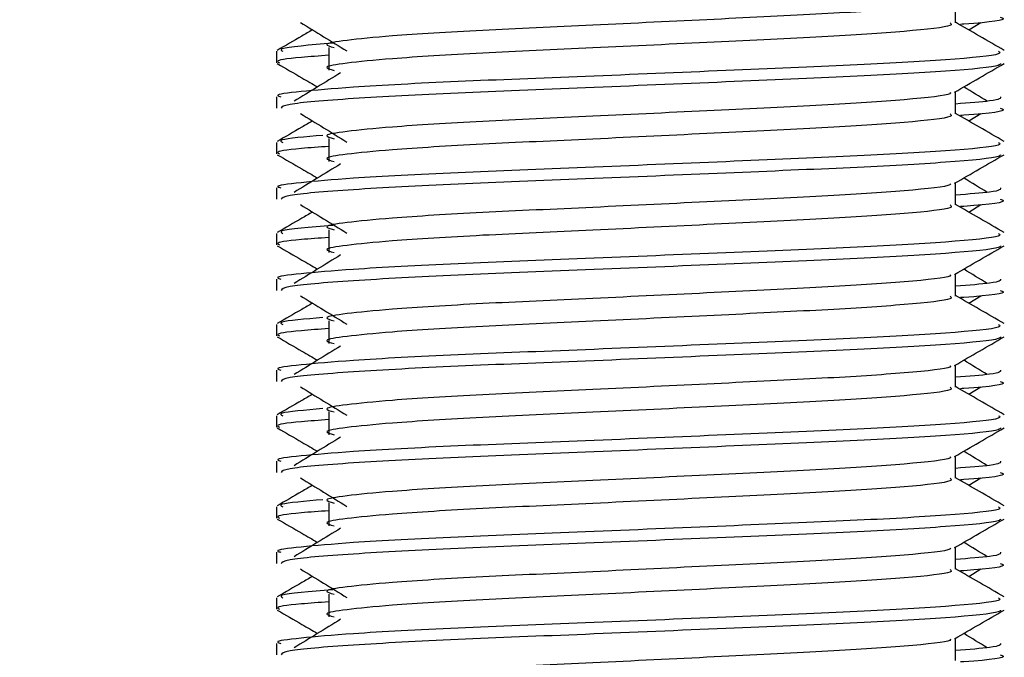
# Model space of a CAD drawing. Header units: millimetres. Extents: x 0 to 420, y 0 to 297.
# Tile 93 of 106: x 319.092 to 320.239, y 195.299 to 196.041. Entities that reach past the tile are written whole.
import ezdxf

# ---------------------------------------------------------------- set-up
doc = ezdxf.new("R2010")
doc.units = ezdxf.units.MM
doc.layers.add('QUOTE', color=174, linetype='Continuous')
doc.styles.add('SLDTEXTSTYLE3', font='TXT', dxfattribs={"width": 0.75})
doc.dimstyles.new('SLDDIMSTYLE0', dxfattribs={"dimtxt": 3, "dimasz": 3, "dimexe": 0, "dimexo": 0.0625, "dimgap": 0.75, "dimtad": 1, "dimlfac": 18.853083, "dimrnd": 1e-09, "dimzin": 12, "dimdsep": 46, "dimtxsty": 'SLDTEXTSTYLE3', "dimsah": 1, "dimcen": 0.09, "dimadec": 0, "dimazin": 3, "dimtfac": 1, "dimtdec": 3, "dimtofl": 0, "dimtmove": 0, "dimatfit": 3, "dimfxl": 0, "dimfrac": 2, "dimtolj": 1, "dimtzin": 12, "dimarcsym": 0})

# ---------------------------------------------------------------- blocks, each defined once
blk = doc.blocks.new('_D_2')
at = {"layer": 'QUOTE'}
for p, q in [((318.5003, 239.4393), (331.3954, 239.4393)), ((329.3954, 191.2191), (329.3954, 239.4393)), ((324.9747, 191.2191), (331.3954, 191.2191))]:
    blk.add_line(p, q, dxfattribs=at)
for points in [[(329.3954, 239.4393), (328.8954, 236.4393), (329.8954, 236.4393)], [(329.3954, 191.2191), (329.8954, 194.2191), (328.8954, 194.2191)]]:
    blk.add_solid(points, dxfattribs=at)
at = {"layer": 'QUOTE', "insert": (325.5282, 210.3417), "char_height": 3, "attachment_point": 1, "rotation": 90, "style": 'SLDTEXTSTYLE3'}
blk.add_mtext('909,1', dxfattribs=at)

msp = doc.modelspace()

# ---------------------------------------------------------------- linework, layer by layer
at = {"color": 7, "linetype": 'Continuous', "lineweight": 25}
for p, q in [((320.18235, 196.03791), (320.18235, 196.06377)), ((320.19765, 196.0296), (320.21185, 196.0383)), ((319.3911, 196.00464), (319.3911, 195.99141)), ((319.45218, 196.00902), (319.45218, 195.9825)), ((319.3911, 195.95161), (319.3911, 195.93839)), ((320.18235, 195.93182), (320.18235, 195.95769)), ((320.19765, 195.92352), (320.21185, 195.93222)), ((319.45218, 195.90294), (319.45218, 195.87642)), ((319.3911, 195.89855), (319.3911, 195.88533)), ((319.3911, 195.84553), (319.3911, 195.8323)), ((320.18235, 195.82574), (320.18235, 195.8516)), ((320.19765, 195.81744), (320.21185, 195.82613)), ((319.3911, 195.79247), (319.3911, 195.77924)), ((319.45218, 195.79686), (319.45218, 195.77034)), ((320.18235, 195.71966), (320.18235, 195.74552)), ((319.3911, 195.73944), (319.3911, 195.72622)), ((320.19765, 195.71135), (320.21185, 195.72005)), ((319.3911, 195.68639), (319.3911, 195.67316)), ((319.45218, 195.69077), (319.45218, 195.66425)), ((320.18235, 195.61357), (320.18235, 195.63944)), ((319.3911, 195.63336), (319.3911, 195.62014)), ((320.19765, 195.60527), (320.21185, 195.61397)), ((319.3911, 195.5803), (319.3911, 195.56708)), ((319.45218, 195.58469), (319.45218, 195.55817)), ((319.3911, 195.52728), (319.3911, 195.51405)), ((320.18235, 195.50749), (320.18235, 195.53335)), ((320.19765, 195.49919), (320.21185, 195.50788)), ((319.45218, 195.47861), (319.45218, 195.45209)), ((319.3911, 195.47422), (319.3911, 195.46099)), ((319.3911, 195.42119), (319.3911, 195.40797)), ((320.18235, 195.40141), (320.18235, 195.42727)), ((320.19765, 195.3931), (320.21185, 195.4018)), ((319.3911, 195.36814), (319.3911, 195.35491)), ((319.45218, 195.37252), (319.45218, 195.346)), ((320.18235, 195.29532), (320.18235, 195.32119)), ((319.3911, 195.31511), (319.3911, 195.30189))]:
    msp.add_line(p, q, dxfattribs=at)
for points, knots in [([(320.17584, 196.06302), (320.17628, 196.06243), (320.17823, 196.05976), (320.12828, 196.0543), (320.03236, 196.04812), (319.90195, 196.04195), (319.76034, 196.03495), (319.62624, 196.02908), (319.52713, 196.02306), (319.47001, 196.0173), (319.44334, 196.01306), (319.45374, 196.0102), (319.45838, 196.00893)], [0, 0, 0, 0, 0.0351066, 0.1561349, 0.2739528, 0.3916527, 0.5126988, 0.6290926, 0.7484115, 0.8401345, 0.9287498, 1, 1, 1, 1]), ([(320.23427, 196.04447), (320.23581, 196.04397), (320.2437, 196.04144), (320.22455, 196.03837), (320.18934, 196.0361), (320.18812, 196.03602)], [0, 0, 0, 0, 0.1902956, 0.9720933, 1, 1, 1, 1]), ([(319.43322, 196.0296), (319.42904, 196.02719), (319.41527, 196.01921), (319.4015, 196.01125), (319.39191, 196.0057)], [0, 0, 0, 0, 0.30333814, 1, 1, 1, 1]), ([(319.41903, 196.0383), (319.42807, 196.03276), (319.44615, 196.02169), (319.4642, 196.01061), (319.47322, 196.00507)], [0, 0, 0, 0, 0.5000113, 1, 1, 1, 1]), ([(320.17601, 196.03783), (320.17717, 196.0368), (320.18066, 196.03372), (320.12901, 196.02779), (320.03217, 196.0216), (319.902, 196.01543), (319.76033, 196.00842), (319.62624, 196.00256), (319.52712, 195.99653), (319.47002, 195.99078), (319.44335, 195.98654), (319.45374, 195.98368), (319.45836, 195.98241)], [0, 0, 0, 0, 0.059132, 0.1771634, 0.2920638, 0.4068492, 0.5248979, 0.6384095, 0.7547738, 0.8442256, 0.9306466, 1, 1, 1, 1]), ([(320.23897, 196.0057), (320.22937, 196.01125), (320.2105, 196.02217), (320.19163, 196.03309), (320.18235, 196.03846)], [0, 0, 0, 0, 0.5083681, 1, 1, 1, 1]), ([(320.23243, 196.00464), (320.23374, 196.00362), (320.23772, 196.00055), (320.17806, 195.99464), (320.06609, 195.98845), (319.91556, 195.98228), (319.75167, 195.97527), (319.59675, 195.96941), (319.48159, 195.96339), (319.4171, 195.95762), (319.38762, 195.95415), (319.39475, 195.95209), (319.39641, 195.95161)], [0, 0, 0, 0, 0.0610772, 0.1845123, 0.3046768, 0.4247211, 0.5481742, 0.6668878, 0.7885815, 0.8821287, 0.9725098, 1, 1, 1, 1]), ([(319.45675, 196.0141), (319.43043, 196.01188), (319.39167, 196.00862), (319.3968, 196.0056), (319.39845, 196.00464)], [0, 0, 0, 0, 0.6789949, 1, 1, 1, 1]), ([(319.45218, 195.99998), (319.4409, 195.99916), (319.40623, 195.99662), (319.38968, 195.99393), (319.3937, 195.99188), (319.39463, 195.99141)], [0, 0, 0, 0, 0.2705432, 0.831179, 1, 1, 1, 1]), ([(319.39211, 195.99034), (319.40171, 195.98479), (319.41736, 195.97573), (319.433, 195.96668), (319.43905, 195.96317)], [0, 0, 0, 0, 0.6131696, 1, 1, 1, 1]), ([(320.2347, 195.99027), (320.23437, 195.98961), (320.23302, 195.98687), (320.1782, 195.98137), (320.06606, 195.97519), (319.91553, 195.96902), (319.75182, 195.96201), (319.59618, 195.95615), (319.4737, 195.94958), (319.39988, 195.94332), (319.39757, 195.93984), (319.39661, 195.93839)], [0, 0, 0, 0, 0.0399117, 0.1661575, 0.2890582, 0.4118359, 0.5381002, 0.6595169, 0.7839817, 0.9096926, 1, 1, 1, 1]), ([(320.1812, 195.95702), (320.19079, 195.96258), (320.20998, 195.97369), (320.22917, 195.98479), (320.23876, 195.99034)], [0, 0, 0, 0, 0.4999356, 1, 1, 1, 1]), ([(319.46589, 195.97961), (319.45685, 195.97407), (319.43877, 195.963), (319.42072, 195.95193), (319.4117, 195.94639)], [0, 0, 0, 0, 0.49999, 1, 1, 1, 1]), ([(320.21918, 195.94639), (320.21016, 195.95193), (320.20104, 195.95752), (320.19191, 195.96311), (320.19182, 195.96317)], [0, 0, 0, 0, 0.9898318, 1, 1, 1, 1]), ([(320.17584, 195.95694), (320.17628, 195.95634), (320.17823, 195.95368), (320.12828, 195.94822), (320.03236, 195.94204), (319.90195, 195.93586), (319.76034, 195.92886), (319.62624, 195.92299), (319.52713, 195.91697), (319.47001, 195.91121), (319.44334, 195.90698), (319.45374, 195.90412), (319.45838, 195.90284)], [0, 0, 0, 0, 0.0351066, 0.1561349, 0.2739528, 0.3916527, 0.5126988, 0.6290926, 0.7484115, 0.8401345, 0.9287498, 1, 1, 1, 1]), ([(320.23447, 195.95161), (320.2347, 195.95003), (320.23511, 195.94735), (320.19767, 195.94443), (320.18235, 195.94324)], [0, 0, 0, 0, 0.5906829, 1, 1, 1, 1]), ([(320.23427, 195.93839), (320.23581, 195.93789), (320.2437, 195.93535), (320.22455, 195.93229), (320.18934, 195.93002), (320.18812, 195.92994)], [0, 0, 0, 0, 0.1902956, 0.9720933, 1, 1, 1, 1]), ([(319.41903, 195.93222), (319.42807, 195.92668), (319.44615, 195.9156), (319.4642, 195.90453), (319.47322, 195.89899)], [0, 0, 0, 0, 0.5000113, 1, 1, 1, 1]), ([(320.17601, 195.93174), (320.17717, 195.93072), (320.18066, 195.92763), (320.12901, 195.92171), (320.03217, 195.91552), (319.902, 195.90934), (319.76033, 195.90234), (319.62624, 195.89647), (319.52712, 195.89045), (319.47002, 195.88469), (319.44335, 195.88046), (319.45374, 195.8776), (319.45836, 195.87633)], [0, 0, 0, 0, 0.05913196, 0.17716337, 0.29206379, 0.4068492, 0.5248979, 0.63840949, 0.75477382, 0.84422556, 0.93064656, 1, 1, 1, 1]), ([(320.23897, 195.89961), (320.22937, 195.90516), (320.2105, 195.91608), (320.19163, 195.92701), (320.18235, 195.93238)], [0, 0, 0, 0, 0.5083681, 1, 1, 1, 1]), ([(319.43322, 195.92352), (319.42904, 195.9211), (319.41527, 195.91313), (319.4015, 195.90516), (319.39191, 195.89961)], [0, 0, 0, 0, 0.3033381, 1, 1, 1, 1]), ([(319.44527, 195.90674), (319.42449, 195.90496), (319.3915, 195.90213), (319.39657, 195.89952), (319.39845, 195.89855)], [0, 0, 0, 0, 0.6298517, 1, 1, 1, 1]), ([(320.23243, 195.89855), (320.23374, 195.89754), (320.23772, 195.89447), (320.17806, 195.88856), (320.06609, 195.88237), (319.91556, 195.87619), (319.75167, 195.86919), (319.59675, 195.86332), (319.48159, 195.8573), (319.4171, 195.85154), (319.38762, 195.84807), (319.39475, 195.84601), (319.39641, 195.84553)], [0, 0, 0, 0, 0.0610772, 0.1845123, 0.3046768, 0.4247211, 0.5481742, 0.6668878, 0.7885815, 0.8821287, 0.9725098, 1, 1, 1, 1]), ([(319.45218, 195.8939), (319.4409, 195.89307), (319.40623, 195.89054), (319.38968, 195.88785), (319.3937, 195.8858), (319.39463, 195.88533)], [0, 0, 0, 0, 0.2705432, 0.831179, 1, 1, 1, 1]), ([(319.39211, 195.88426), (319.40171, 195.87871), (319.41736, 195.86965), (319.433, 195.86059), (319.43905, 195.85709)], [0, 0, 0, 0, 0.6131696, 1, 1, 1, 1]), ([(320.2347, 195.88419), (320.23437, 195.88353), (320.23302, 195.88079), (320.1782, 195.87529), (320.06606, 195.86911), (319.91553, 195.86293), (319.75182, 195.85593), (319.59618, 195.85006), (319.4737, 195.8435), (319.39988, 195.83724), (319.39757, 195.83376), (319.39661, 195.8323)], [0, 0, 0, 0, 0.0399117, 0.1661575, 0.2890582, 0.4118359, 0.5381002, 0.6595169, 0.7839817, 0.9096926, 1, 1, 1, 1]), ([(320.1812, 195.85094), (320.19079, 195.85649), (320.20998, 195.8676), (320.22917, 195.87871), (320.23876, 195.88426)], [0, 0, 0, 0, 0.4999356, 1, 1, 1, 1]), ([(319.46589, 195.87353), (319.45685, 195.86799), (319.43877, 195.85692), (319.42072, 195.84584), (319.4117, 195.84031)], [0, 0, 0, 0, 0.49999, 1, 1, 1, 1]), ([(320.21918, 195.84031), (320.21016, 195.84584), (320.20104, 195.85144), (320.19191, 195.85703), (320.19182, 195.85709)], [0, 0, 0, 0, 0.9898318, 1, 1, 1, 1]), ([(320.17584, 195.85086), (320.17628, 195.85026), (320.17823, 195.84759), (320.12828, 195.84213), (320.03236, 195.83596), (319.90195, 195.82978), (319.76034, 195.82278), (319.62624, 195.81691), (319.52713, 195.81089), (319.47001, 195.80513), (319.44334, 195.80089), (319.45374, 195.79803), (319.45838, 195.79676)], [0, 0, 0, 0, 0.0351066, 0.1561349, 0.2739528, 0.3916527, 0.5126988, 0.6290926, 0.7484115, 0.8401345, 0.9287498, 1, 1, 1, 1]), ([(320.23447, 195.84553), (320.2347, 195.84394), (320.23511, 195.84126), (320.19767, 195.83835), (320.18235, 195.83716)], [0, 0, 0, 0, 0.5906829, 1, 1, 1, 1]), ([(320.23427, 195.8323), (320.23581, 195.83181), (320.2437, 195.82927), (320.22455, 195.82621), (320.18934, 195.82393), (320.18812, 195.82385)], [0, 0, 0, 0, 0.1902956, 0.9720933, 1, 1, 1, 1]), ([(319.41903, 195.82613), (319.42807, 195.82059), (319.44615, 195.80952), (319.4642, 195.79844), (319.47322, 195.79291)], [0, 0, 0, 0, 0.5000113, 1, 1, 1, 1]), ([(320.17601, 195.82566), (320.17717, 195.82463), (320.18066, 195.82155), (320.12901, 195.81562), (320.03217, 195.80943), (319.902, 195.80326), (319.76033, 195.79626), (319.62624, 195.79039), (319.52712, 195.78437), (319.47002, 195.77861), (319.44335, 195.77437), (319.45374, 195.77152), (319.45836, 195.77025)], [0, 0, 0, 0, 0.05913196, 0.17716337, 0.29206379, 0.4068492, 0.5248979, 0.63840949, 0.75477382, 0.84422556, 0.93064656, 1, 1, 1, 1]), ([(320.23897, 195.79353), (320.22937, 195.79908), (320.2105, 195.81), (320.19163, 195.82092), (320.18235, 195.82629)], [0, 0, 0, 0, 0.5083681, 1, 1, 1, 1]), ([(319.43322, 195.81744), (319.42904, 195.81502), (319.41527, 195.80705), (319.4015, 195.79908), (319.39191, 195.79353)], [0, 0, 0, 0, 0.3033381, 1, 1, 1, 1]), ([(319.45675, 195.80193), (319.43043, 195.79972), (319.39167, 195.79645), (319.3968, 195.79344), (319.39845, 195.79247)], [0, 0, 0, 0, 0.67899494, 1, 1, 1, 1]), ([(320.23243, 195.79247), (320.23374, 195.79145), (320.23772, 195.78838), (320.17806, 195.78247), (320.06609, 195.77628), (319.91556, 195.77011), (319.75167, 195.76311), (319.59675, 195.75724), (319.48159, 195.75122), (319.4171, 195.74545), (319.38762, 195.74198), (319.39475, 195.73992), (319.39641, 195.73944)], [0, 0, 0, 0, 0.0610772, 0.1845123, 0.3046768, 0.4247211, 0.5481742, 0.6668878, 0.7885815, 0.8821287, 0.9725098, 1, 1, 1, 1]), ([(319.45218, 195.78782), (319.4409, 195.78699), (319.40623, 195.78445), (319.38968, 195.78176), (319.3937, 195.77972), (319.39463, 195.77924)], [0, 0, 0, 0, 0.2705432, 0.831179, 1, 1, 1, 1]), ([(319.39211, 195.77818), (319.40171, 195.77262), (319.41736, 195.76357), (319.433, 195.75451), (319.43905, 195.751)], [0, 0, 0, 0, 0.6131696, 1, 1, 1, 1]), ([(320.2347, 195.7781), (320.23437, 195.77745), (320.23302, 195.77471), (320.1782, 195.76921), (320.06606, 195.76302), (319.91553, 195.75685), (319.75182, 195.74985), (319.59618, 195.74398), (319.4737, 195.73742), (319.39988, 195.73116), (319.39757, 195.72768), (319.39661, 195.72622)], [0, 0, 0, 0, 0.0399117, 0.1661575, 0.2890582, 0.4118359, 0.5381002, 0.6595169, 0.7839817, 0.9096926, 1, 1, 1, 1]), ([(320.1812, 195.74486), (320.19079, 195.75041), (320.20998, 195.76152), (320.22917, 195.77262), (320.23876, 195.77818)], [0, 0, 0, 0, 0.49993563, 1, 1, 1, 1]), ([(319.46589, 195.76744), (319.45685, 195.76191), (319.43877, 195.75083), (319.42072, 195.73976), (319.4117, 195.73422)], [0, 0, 0, 0, 0.49999, 1, 1, 1, 1]), ([(320.17584, 195.74477), (320.17628, 195.74418), (320.17823, 195.74151), (320.12828, 195.73605), (320.03236, 195.72987), (319.90195, 195.7237), (319.76034, 195.7167), (319.62624, 195.71083), (319.52713, 195.7048), (319.47001, 195.69905), (319.44334, 195.69481), (319.45374, 195.69195), (319.45838, 195.69068)], [0, 0, 0, 0, 0.0351066, 0.1561349, 0.2739528, 0.3916527, 0.5126988, 0.6290926, 0.7484115, 0.8401345, 0.9287498, 1, 1, 1, 1]), ([(320.21918, 195.73422), (320.21016, 195.73976), (320.20104, 195.74535), (320.19191, 195.75095), (320.19182, 195.751)], [0, 0, 0, 0, 0.9898318, 1, 1, 1, 1]), ([(320.23447, 195.73944), (320.2347, 195.73786), (320.23511, 195.73518), (320.19767, 195.73227), (320.18235, 195.73107)], [0, 0, 0, 0, 0.5906829, 1, 1, 1, 1]), ([(319.41903, 195.72005), (319.42807, 195.71451), (319.44615, 195.70344), (319.4642, 195.69236), (319.47322, 195.68682)], [0, 0, 0, 0, 0.5000113, 1, 1, 1, 1]), ([(320.17601, 195.71958), (320.17717, 195.71855), (320.18066, 195.71547), (320.12901, 195.70954), (320.03217, 195.70335), (319.902, 195.69718), (319.76033, 195.69017), (319.62624, 195.68431), (319.52712, 195.67828), (319.47002, 195.67253), (319.44335, 195.66829), (319.45374, 195.66543), (319.45836, 195.66416)], [0, 0, 0, 0, 0.05913196, 0.17716337, 0.29206379, 0.4068492, 0.5248979, 0.63840949, 0.75477382, 0.84422556, 0.93064656, 1, 1, 1, 1]), ([(320.23897, 195.68745), (320.22937, 195.693), (320.2105, 195.70392), (320.19163, 195.71484), (320.18235, 195.72021)], [0, 0, 0, 0, 0.5083681, 1, 1, 1, 1]), ([(320.23427, 195.72622), (320.23581, 195.72572), (320.2437, 195.72319), (320.22455, 195.72012), (320.18934, 195.71785), (320.18812, 195.71777)], [0, 0, 0, 0, 0.1902956, 0.9720933, 1, 1, 1, 1]), ([(319.43322, 195.71135), (319.42904, 195.70893), (319.41527, 195.70096), (319.4015, 195.693), (319.39191, 195.68745)], [0, 0, 0, 0, 0.3033381, 1, 1, 1, 1]), ([(319.44527, 195.69457), (319.42449, 195.69279), (319.3915, 195.68996), (319.39657, 195.68735), (319.39845, 195.68639)], [0, 0, 0, 0, 0.6298517, 1, 1, 1, 1]), ([(320.23243, 195.68639), (320.23374, 195.68537), (320.23772, 195.6823), (320.17806, 195.67639), (320.06609, 195.6702), (319.91556, 195.66403), (319.75167, 195.65702), (319.59675, 195.65115), (319.48159, 195.64514), (319.4171, 195.63937), (319.38762, 195.6359), (319.39475, 195.63384), (319.39641, 195.63336)], [0, 0, 0, 0, 0.0610772, 0.1845123, 0.3046768, 0.4247211, 0.5481742, 0.6668878, 0.7885815, 0.8821287, 0.9725098, 1, 1, 1, 1]), ([(319.39211, 195.67209), (319.40171, 195.66654), (319.41736, 195.65748), (319.433, 195.64842), (319.43905, 195.64492)], [0, 0, 0, 0, 0.6131696, 1, 1, 1, 1]), ([(319.45218, 195.68173), (319.4409, 195.68091), (319.40623, 195.67837), (319.38968, 195.67568), (319.3937, 195.67363), (319.39463, 195.67316)], [0, 0, 0, 0, 0.2705432, 0.831179, 1, 1, 1, 1]), ([(320.2347, 195.67202), (320.23437, 195.67136), (320.23302, 195.66862), (320.1782, 195.66312), (320.06606, 195.65694), (319.91553, 195.65077), (319.75182, 195.64376), (319.59618, 195.6379), (319.4737, 195.63133), (319.39988, 195.62507), (319.39757, 195.62159), (319.39661, 195.62014)], [0, 0, 0, 0, 0.0399117, 0.1661575, 0.2890582, 0.4118359, 0.5381002, 0.6595169, 0.7839817, 0.9096926, 1, 1, 1, 1]), ([(320.1812, 195.63877), (320.19079, 195.64433), (320.20998, 195.65544), (320.22917, 195.66654), (320.23876, 195.67209)], [0, 0, 0, 0, 0.4999356, 1, 1, 1, 1]), ([(319.46589, 195.66136), (319.45685, 195.65582), (319.43877, 195.64475), (319.42072, 195.63368), (319.4117, 195.62814)], [0, 0, 0, 0, 0.49999, 1, 1, 1, 1]), ([(320.17584, 195.63869), (320.17628, 195.63809), (320.17823, 195.63543), (320.12828, 195.62997), (320.03236, 195.62379), (319.90195, 195.61761), (319.76034, 195.61061), (319.62624, 195.60474), (319.52713, 195.59872), (319.47001, 195.59296), (319.44334, 195.58873), (319.45374, 195.58587), (319.45838, 195.58459)], [0, 0, 0, 0, 0.0351066, 0.1561349, 0.2739528, 0.3916527, 0.5126988, 0.6290926, 0.7484115, 0.8401345, 0.9287498, 1, 1, 1, 1]), ([(320.21918, 195.62814), (320.21016, 195.63368), (320.20104, 195.63927), (320.19191, 195.64486), (320.19182, 195.64492)], [0, 0, 0, 0, 0.9898318, 1, 1, 1, 1]), ([(320.23447, 195.63336), (320.2347, 195.63178), (320.23511, 195.6291), (320.19767, 195.62618), (320.18235, 195.62499)], [0, 0, 0, 0, 0.5906829, 1, 1, 1, 1]), ([(320.23427, 195.62014), (320.23581, 195.61964), (320.2437, 195.6171), (320.22455, 195.61404), (320.18934, 195.61177), (320.18812, 195.61169)], [0, 0, 0, 0, 0.1902956, 0.9720933, 1, 1, 1, 1]), ([(319.43322, 195.60527), (319.42904, 195.60285), (319.41527, 195.59488), (319.4015, 195.58691), (319.39191, 195.58136)], [0, 0, 0, 0, 0.3033381, 1, 1, 1, 1]), ([(319.41903, 195.61397), (319.42807, 195.60843), (319.44615, 195.59735), (319.4642, 195.58628), (319.47322, 195.58074)], [0, 0, 0, 0, 0.50001135, 1, 1, 1, 1]), ([(320.17601, 195.61349), (320.17717, 195.61246), (320.18066, 195.60938), (320.12901, 195.60346), (320.03217, 195.59727), (319.902, 195.59109), (319.76033, 195.58409), (319.62624, 195.57822), (319.52712, 195.5722), (319.47002, 195.56644), (319.44335, 195.56221), (319.45374, 195.55935), (319.45836, 195.55808)], [0, 0, 0, 0, 0.05913196, 0.17716337, 0.29206379, 0.4068492, 0.5248979, 0.63840949, 0.75477382, 0.84422556, 0.93064656, 1, 1, 1, 1]), ([(320.23897, 195.58136), (320.22937, 195.58691), (320.2105, 195.59783), (320.19163, 195.60876), (320.18235, 195.61413)], [0, 0, 0, 0, 0.5083681, 1, 1, 1, 1]), ([(320.23243, 195.5803), (320.23374, 195.57929), (320.23772, 195.57622), (320.17806, 195.57031), (320.06609, 195.56412), (319.91556, 195.55794), (319.75167, 195.55094), (319.59675, 195.54507), (319.48159, 195.53905), (319.4171, 195.53329), (319.38762, 195.52982), (319.39475, 195.52776), (319.39641, 195.52728)], [0, 0, 0, 0, 0.0610772, 0.1845123, 0.3046768, 0.4247211, 0.5481742, 0.6668878, 0.7885815, 0.8821287, 0.9725098, 1, 1, 1, 1]), ([(319.44527, 195.58849), (319.42449, 195.58671), (319.3915, 195.58388), (319.39657, 195.58127), (319.39845, 195.5803)], [0, 0, 0, 0, 0.6298517, 1, 1, 1, 1]), ([(319.45218, 195.57565), (319.4409, 195.57482), (319.40623, 195.57229), (319.38968, 195.5696), (319.3937, 195.56755), (319.39463, 195.56708)], [0, 0, 0, 0, 0.2705432, 0.831179, 1, 1, 1, 1]), ([(319.39211, 195.56601), (319.40171, 195.56046), (319.41736, 195.5514), (319.433, 195.54234), (319.43905, 195.53884)], [0, 0, 0, 0, 0.6131696, 1, 1, 1, 1]), ([(320.2347, 195.56594), (320.23437, 195.56528), (320.23302, 195.56254), (320.1782, 195.55704), (320.06606, 195.55086), (319.91553, 195.54468), (319.75182, 195.53768), (319.59618, 195.53181), (319.4737, 195.52525), (319.39988, 195.51899), (319.39757, 195.51551), (319.39661, 195.51405)], [0, 0, 0, 0, 0.0399117, 0.1661575, 0.2890582, 0.4118359, 0.5381002, 0.6595169, 0.7839817, 0.9096926, 1, 1, 1, 1]), ([(320.1812, 195.53269), (320.19079, 195.53824), (320.20998, 195.54935), (320.22917, 195.56046), (320.23876, 195.56601)], [0, 0, 0, 0, 0.4999356, 1, 1, 1, 1]), ([(319.46589, 195.55528), (319.45685, 195.54974), (319.43877, 195.53867), (319.42072, 195.52759), (319.4117, 195.52206)], [0, 0, 0, 0, 0.49999, 1, 1, 1, 1]), ([(320.21918, 195.52206), (320.21016, 195.52759), (320.20104, 195.53319), (320.19191, 195.53878), (320.19182, 195.53884)], [0, 0, 0, 0, 0.9898318, 1, 1, 1, 1]), ([(320.17584, 195.53261), (320.17628, 195.53201), (320.17823, 195.52934), (320.12828, 195.52388), (320.03236, 195.51771), (319.90195, 195.51153), (319.76034, 195.50453), (319.62624, 195.49866), (319.52713, 195.49264), (319.47001, 195.48688), (319.44334, 195.48264), (319.45374, 195.47978), (319.45838, 195.47851)], [0, 0, 0, 0, 0.0351066, 0.1561349, 0.2739528, 0.3916527, 0.5126988, 0.6290926, 0.7484115, 0.8401345, 0.9287498, 1, 1, 1, 1]), ([(320.23447, 195.52728), (320.2347, 195.52569), (320.23511, 195.52301), (320.19767, 195.5201), (320.18235, 195.51891)], [0, 0, 0, 0, 0.5906829, 1, 1, 1, 1]), ([(320.23427, 195.51405), (320.23581, 195.51356), (320.2437, 195.51102), (320.22455, 195.50796), (320.18934, 195.50568), (320.18812, 195.5056)], [0, 0, 0, 0, 0.1902956, 0.9720933, 1, 1, 1, 1]), ([(319.41903, 195.50788), (319.42807, 195.50234), (319.44615, 195.49127), (319.4642, 195.48019), (319.47322, 195.47466)], [0, 0, 0, 0, 0.5000113, 1, 1, 1, 1]), ([(320.17601, 195.50741), (320.17717, 195.50638), (320.18066, 195.5033), (320.12901, 195.49737), (320.03217, 195.49118), (319.902, 195.48501), (319.76033, 195.47801), (319.62624, 195.47214), (319.52712, 195.46612), (319.47002, 195.46036), (319.44335, 195.45612), (319.45374, 195.45327), (319.45836, 195.45199)], [0, 0, 0, 0, 0.05913196, 0.17716337, 0.29206379, 0.4068492, 0.5248979, 0.63840949, 0.75477382, 0.84422556, 0.93064656, 1, 1, 1, 1]), ([(320.23897, 195.47528), (320.22937, 195.48083), (320.2105, 195.49175), (320.19163, 195.50267), (320.18235, 195.50804)], [0, 0, 0, 0, 0.5083681, 1, 1, 1, 1]), ([(319.43322, 195.49919), (319.42904, 195.49677), (319.41527, 195.4888), (319.4015, 195.48083), (319.39191, 195.47528)], [0, 0, 0, 0, 0.3033381, 1, 1, 1, 1]), ([(319.44527, 195.48241), (319.42449, 195.48062), (319.3915, 195.47779), (319.39657, 195.47519), (319.39845, 195.47422)], [0, 0, 0, 0, 0.6298517, 1, 1, 1, 1]), ([(320.23243, 195.47422), (320.23374, 195.4732), (320.23772, 195.47013), (320.17806, 195.46422), (320.06609, 195.45803), (319.91556, 195.45186), (319.75167, 195.44486), (319.59675, 195.43899), (319.48159, 195.43297), (319.4171, 195.4272), (319.38762, 195.42373), (319.39475, 195.42167), (319.39641, 195.42119)], [0, 0, 0, 0, 0.0610772, 0.18451233, 0.30467677, 0.42472105, 0.54817425, 0.66688778, 0.78858149, 0.88212869, 0.97250981, 1, 1, 1, 1]), ([(319.45218, 195.46957), (319.4409, 195.46874), (319.40623, 195.4662), (319.38968, 195.46351), (319.3937, 195.46147), (319.39463, 195.46099)], [0, 0, 0, 0, 0.2705432, 0.831179, 1, 1, 1, 1]), ([(319.39211, 195.45993), (319.40171, 195.45437), (319.41736, 195.44532), (319.433, 195.43626), (319.43905, 195.43275)], [0, 0, 0, 0, 0.6131696, 1, 1, 1, 1]), ([(320.2347, 195.45985), (320.23437, 195.4592), (320.23302, 195.45646), (320.1782, 195.45096), (320.06606, 195.44477), (319.91553, 195.4386), (319.75182, 195.43159), (319.59618, 195.42573), (319.4737, 195.41916), (319.39988, 195.41291), (319.39757, 195.40943), (319.39661, 195.40797)], [0, 0, 0, 0, 0.0399117, 0.1661575, 0.2890582, 0.4118359, 0.5381002, 0.6595169, 0.7839817, 0.9096926, 1, 1, 1, 1]), ([(320.1812, 195.42661), (320.19079, 195.43216), (320.20998, 195.44327), (320.22917, 195.45437), (320.23876, 195.45993)], [0, 0, 0, 0, 0.4999356, 1, 1, 1, 1]), ([(319.46589, 195.44919), (319.45685, 195.44366), (319.43877, 195.43258), (319.42072, 195.42151), (319.4117, 195.41597)], [0, 0, 0, 0, 0.49999, 1, 1, 1, 1]), ([(320.21918, 195.41597), (320.21016, 195.42151), (320.20104, 195.4271), (320.19191, 195.4327), (320.19182, 195.43275)], [0, 0, 0, 0, 0.98983176, 1, 1, 1, 1]), ([(320.17584, 195.42652), (320.17628, 195.42593), (320.17823, 195.42326), (320.12828, 195.4178), (320.03236, 195.41162), (319.90195, 195.40545), (319.76034, 195.39845), (319.62624, 195.39258), (319.52713, 195.38655), (319.47001, 195.3808), (319.44334, 195.37656), (319.45374, 195.3737), (319.45838, 195.37243)], [0, 0, 0, 0, 0.0351066, 0.1561349, 0.2739528, 0.3916527, 0.5126988, 0.6290926, 0.7484115, 0.8401345, 0.9287498, 1, 1, 1, 1]), ([(320.23447, 195.42119), (320.2347, 195.41961), (320.23511, 195.41693), (320.19767, 195.41402), (320.18235, 195.41282)], [0, 0, 0, 0, 0.5906829, 1, 1, 1, 1]), ([(320.23427, 195.40797), (320.23581, 195.40747), (320.2437, 195.40494), (320.22455, 195.40187), (320.18934, 195.3996), (320.18812, 195.39952)], [0, 0, 0, 0, 0.1902956, 0.9720933, 1, 1, 1, 1]), ([(319.41903, 195.4018), (319.42807, 195.39626), (319.44615, 195.38519), (319.4642, 195.37411), (319.47322, 195.36857)], [0, 0, 0, 0, 0.5000113, 1, 1, 1, 1]), ([(320.17601, 195.40133), (320.17717, 195.4003), (320.18066, 195.39722), (320.12901, 195.39129), (320.03217, 195.3851), (319.902, 195.37893), (319.76033, 195.37192), (319.62624, 195.36606), (319.52712, 195.36003), (319.47002, 195.35428), (319.44335, 195.35004), (319.45374, 195.34718), (319.45836, 195.34591)], [0, 0, 0, 0, 0.05913196, 0.17716337, 0.29206379, 0.4068492, 0.5248979, 0.63840949, 0.75477382, 0.84422556, 0.93064656, 1, 1, 1, 1]), ([(320.23897, 195.36919), (320.22937, 195.37475), (320.2105, 195.38567), (320.19163, 195.39659), (320.18235, 195.40196)], [0, 0, 0, 0, 0.5083681, 1, 1, 1, 1]), ([(319.43322, 195.3931), (319.42904, 195.39068), (319.41527, 195.38271), (319.4015, 195.37475), (319.39191, 195.36919)], [0, 0, 0, 0, 0.3033381, 1, 1, 1, 1]), ([(319.45675, 195.3776), (319.43043, 195.37538), (319.39167, 195.37212), (319.3968, 195.3691), (319.39845, 195.36814)], [0, 0, 0, 0, 0.67899494, 1, 1, 1, 1]), ([(320.23243, 195.36814), (320.23374, 195.36712), (320.23772, 195.36405), (320.17806, 195.35814), (320.06609, 195.35195), (319.91556, 195.34578), (319.75167, 195.33877), (319.59675, 195.3329), (319.48159, 195.32688), (319.4171, 195.32112), (319.38762, 195.31765), (319.39475, 195.31559), (319.39641, 195.31511)], [0, 0, 0, 0, 0.0610772, 0.1845123, 0.3046768, 0.4247211, 0.5481742, 0.6668878, 0.7885815, 0.8821287, 0.9725098, 1, 1, 1, 1]), ([(319.45218, 195.36348), (319.4409, 195.36266), (319.40623, 195.36012), (319.38968, 195.35743), (319.3937, 195.35538), (319.39463, 195.35491)], [0, 0, 0, 0, 0.2705432, 0.831179, 1, 1, 1, 1]), ([(319.39211, 195.35384), (319.40171, 195.34829), (319.41736, 195.33923), (319.433, 195.33017), (319.43905, 195.32667)], [0, 0, 0, 0, 0.6131696, 1, 1, 1, 1]), ([(320.2347, 195.35377), (320.23437, 195.35311), (320.23302, 195.35037), (320.1782, 195.34487), (320.06606, 195.33869), (319.91553, 195.33252), (319.75182, 195.32551), (319.59618, 195.31965), (319.4737, 195.31308), (319.39988, 195.30682), (319.39757, 195.30334), (319.39661, 195.30189)], [0, 0, 0, 0, 0.0399117, 0.1661575, 0.2890582, 0.4118359, 0.5381002, 0.6595169, 0.7839817, 0.9096926, 1, 1, 1, 1]), ([(320.1812, 195.32052), (320.19079, 195.32608), (320.20998, 195.33719), (320.22917, 195.34829), (320.23876, 195.35384)], [0, 0, 0, 0, 0.4999356, 1, 1, 1, 1]), ([(319.46589, 195.34311), (319.45685, 195.33757), (319.43877, 195.3265), (319.42072, 195.31543), (319.4117, 195.30989)], [0, 0, 0, 0, 0.49999, 1, 1, 1, 1]), ([(320.17584, 195.32044), (320.17628, 195.31984), (320.17823, 195.31718), (320.12828, 195.31172), (320.03236, 195.30554), (319.90195, 195.29936), (319.76034, 195.29236), (319.62624, 195.28649), (319.52713, 195.28047), (319.47001, 195.27471), (319.44334, 195.27048), (319.45374, 195.26762), (319.45838, 195.26634)], [0, 0, 0, 0, 0.0351066, 0.1561349, 0.2739528, 0.3916527, 0.5126988, 0.6290926, 0.7484115, 0.8401345, 0.9287498, 1, 1, 1, 1]), ([(320.21918, 195.30989), (320.21016, 195.31543), (320.20104, 195.32102), (320.19191, 195.32661), (320.19182, 195.32667)], [0, 0, 0, 0, 0.9898318, 1, 1, 1, 1]), ([(320.23447, 195.31511), (320.2347, 195.31353), (320.23511, 195.31085), (320.19767, 195.30793), (320.18235, 195.30674)], [0, 0, 0, 0, 0.5906829, 1, 1, 1, 1]), ([(320.23427, 195.30189), (320.23581, 195.30139), (320.2437, 195.29885), (320.22455, 195.29579), (320.18934, 195.29351), (320.18812, 195.29344)], [0, 0, 0, 0, 0.1902956, 0.9720933, 1, 1, 1, 1])]:
    msp.add_open_spline(points, degree=3, knots=knots, dxfattribs=at)

# ---------------------------------------------------------------- dimensions: what is measured, and where the dimension line sits
at = {"layer": 'QUOTE'}
dim = msp.add_linear_dim(base=(329.39539, 239.4393), p1=(322.9747, 191.21907), p2=(316.50033, 239.4393), angle=90, dimstyle='SLDDIMSTYLE0', dxfattribs=at)
dim.commit()
dim.dimension.update_dxf_attribs({"geometry": '_D_2', "text_midpoint": (329.39539, 215.32919), "dimtype": 160})

doc.saveas('drawing.dxf')
